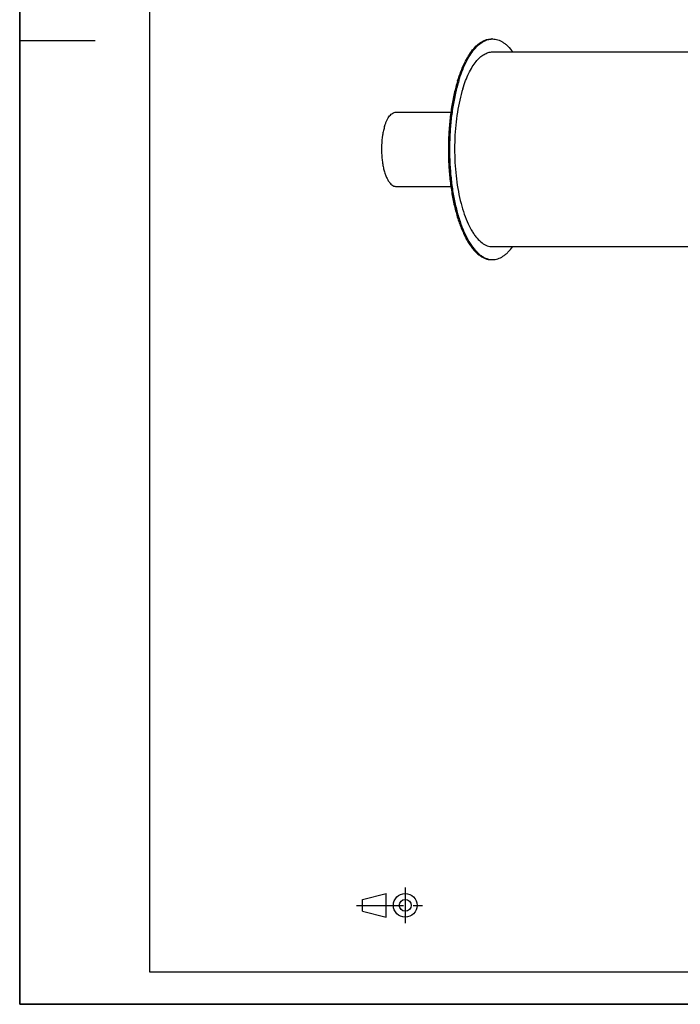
# Model space of a CAD drawing. Header units: millimetres. Extents: x 0 to 2100, y 0 to 2970.
# Tile 1 of 7: x 0 to 1017, y 0 to 1517. Entities that reach past the tile are written whole.
import ezdxf

# ---------------------------------------------------------------- set-up
doc = ezdxf.new("R2010")
doc.units = ezdxf.units.MM
doc.header["$LTSCALE"] = 193.6
doc.linetypes.add('CENTER', pattern=[0.6, 0.375, -0.075, 0.075, -0.075])
doc.layers.get('0').update_dxf_attribs({"linetype": 'CONTINUOUS'})
doc.layers.add('_ACHSEN', color=7, linetype='CONTINUOUS')

# ---------------------------------------------------------------- blocks, each defined once
blk = doc.blocks.new('PROJEKTIONSMETHODE_1_BL1', base_point=(570, 152.5))
at = {"color": 2, "linetype": 'CONTINUOUS'}
for p, q in [((527.8, 161.7), (564.5, 170.8)), ((564.5, 134.2), (564.5, 170.8)), ((527.8, 143.3), (527.8, 161.7)), ((527.8, 143.3), (564.5, 134.2))]:
    blk.add_line(p, q, dxfattribs=at)
at = {"color": 2, "linetype": 'CENTER'}
for p, q in [((593.8, 180), (593.8, 125)), ((518.7, 152.5), (621.3, 152.5))]:
    blk.add_line(p, q, dxfattribs=at)
at = {"color": 2, "linetype": 'CONTINUOUS'}
for radius in [18.3, 9.17]:
    blk.add_circle((593.8, 152.5), radius, dxfattribs=at)

msp = doc.modelspace()

# ---------------------------------------------------------------- linework, layer by layer
at = {"color": 7, "linetype": 'CONTINUOUS'}
for p, q in [((0, 0), (0, 2970)), ((0, 0), (0, 2970)), ((579.5, 1374.66), (664.06, 1374.66)), ((579.5, 1260.36), (664.07, 1260.36)), ((0, 0), (2100, 0)), ((0, 0), (2100, 0))]:
    msp.add_line(p, q, dxfattribs=at)
at = {"color": 3, "linetype": 'CONTINUOUS'}
for p, q in [((0, 2950), (0, 1485)), ((0, 1485), (0, 0)), ((0, 1485), (116, 1485)), ((2090, 0), (0, 0))]:
    msp.add_line(p, q, dxfattribs=at)
at = {"color": 5, "linetype": 'CONTINUOUS'}
for p, q in [((200, 2900), (200, 50)), ((200, 50), (2040, 50))]:
    msp.add_line(p, q, dxfattribs=at)
at = {"color": 7, "linetype": 'CONTINUOUS'}
for points, knots in [([(562.06, 1353.04), (562.56, 1354.66), (563.62, 1357.74), (565.47, 1362.03), (567.49, 1365.77), (569.66, 1368.91), (571.97, 1371.42), (574.39, 1373.26), (576.91, 1374.4), (578.66, 1374.66), (579.5, 1374.66)], [0, 0, 0, 0, 0.1727977, 0.3318911, 0.4763649, 0.6058593, 0.7207763, 0.8225781, 0.9141488, 1, 1, 1, 1]), ([(562.06, 1353.04), (561.39, 1350.86), (560.19, 1346.3), (558.33, 1336.59), (557.09, 1323.68), (557.24, 1310.56), (558.22, 1300.17), (559.35, 1292.77), (560.88, 1285.86), (562.76, 1279.55), (564.97, 1273.98), (567.45, 1269.24), (570.17, 1265.42), (573.1, 1262.58), (575.77, 1261.05), (577.92, 1260.46), (578.98, 1260.36), (579.5, 1260.36)], [0, 0, 0, 0, 0.0674051, 0.1394334, 0.2927841, 0.4502363, 0.5272725, 0.6014726, 0.671667, 0.7368166, 0.7960667, 0.848819, 0.8948398, 0.9344351, 0.968718, 0.9845658, 1, 1, 1, 1])]:
    msp.add_open_spline(points, degree=3, knots=knots, dxfattribs=at)
at = {"layer": '_ACHSEN', "color": 7, "linetype": 'CONTINUOUS'}
for p, q in [((726.41, 1487.51), (728.25, 1487.51)), ((728.25, 1467.51), (1527.9, 1467.51)), ((728.25, 1167.51), (1527.91, 1167.51)), ((726.41, 1147.51), (728.25, 1147.51))]:
    msp.add_line(p, q, dxfattribs=at)
for centre, start, end in [((728.25, 1461.67), 90.00279, 94.07433), ((728.25, 1173.36), 265.92778, 269.9972)]:
    msp.add_arc(centre, 25.84, start, end, dxfattribs=at)
for points, knots in [([(674.55, 1423.19), (676.04, 1428), (679.18, 1437.16), (684.67, 1449.94), (690.68, 1461.06), (697.15, 1470.41), (704.01, 1477.87), (711.21, 1483.35), (717.57, 1486.22), (722.65, 1487.33), (725.16, 1487.51), (726.41, 1487.51)], [0, 0, 0, 0, 0.1727604, 0.3318194, 0.476262, 0.6057285, 0.7206206, 0.8224004, 0.9139514, 0.9573473, 1, 1, 1, 1]), ([(676.39, 1423.19), (677.83, 1427.86), (680.88, 1436.76), (686.18, 1449.21), (691.97, 1460.12), (698.2, 1469.37), (704.8, 1476.85), (711.72, 1482.49), (717.85, 1485.62), (722.76, 1487.01), (725.2, 1487.36), (726.41, 1487.45)], [0, 0, 0, 0, 0.1712157, 0.3293189, 0.473438, 0.6031918, 0.7188646, 0.8216578, 0.9140053, 0.9575177, 1, 1, 1, 1]), ([(728.25, 1487.51), (729.6, 1487.51), (732.34, 1487.3), (736.41, 1486.32), (740.45, 1484.71), (744.42, 1482.47), (748.33, 1479.61), (753.61, 1474.84), (757.15, 1470.59), (759.38, 1467.54)], [0, 0, 0, 0, 0.1058857, 0.2139496, 0.3262122, 0.4444205, 0.569992, 0.7040107, 1, 1, 1, 1]), ([(682.49, 1410.76), (683.8, 1415), (686.58, 1423.09), (691.42, 1434.36), (696.73, 1444.17), (702.43, 1452.42), (708.49, 1459.01), (714.84, 1463.84), (720.46, 1466.37), (724.93, 1467.35), (727.15, 1467.51), (728.25, 1467.51)], [0, 0, 0, 0, 0.1727604, 0.3318194, 0.476262, 0.6057285, 0.7206206, 0.8224004, 0.9139514, 0.9573473, 1, 1, 1, 1]), ([(674.55, 1423.19), (672.55, 1416.72), (668.97, 1403.16), (664.91, 1381.93), (662.03, 1359.44), (660.39, 1336.15), (660.02, 1312.49), (660.93, 1288.93), (663.1, 1265.93), (666.49, 1243.92), (671.03, 1223.35), (676.63, 1204.6), (682.24, 1190.4), (687.23, 1180.3), (691.06, 1173.62), (695.06, 1167.63), (699.21, 1162.37), (703.51, 1157.86), (707.92, 1154.13), (712.44, 1151.2), (717.04, 1149.08), (721.71, 1147.8), (724.86, 1147.51), (726.41, 1147.51)], [0, 0, 0, 0, 0.0673827, 0.1393871, 0.2149134, 0.2927506, 0.371619, 0.4502093, 0.5272198, 0.6013952, 0.6715663, 0.7366943, 0.7959247, 0.82314, 0.8486841, 0.8725408, 0.8947268, 0.9152997, 0.9343672, 0.9520975, 0.9687284, 0.9845709, 1, 1, 1, 1]), ([(676.39, 1423.19), (674.42, 1416.8), (670.88, 1403.42), (666.84, 1382.48), (663.96, 1360.3), (662.29, 1337.32), (661.85, 1313.95), (662.67, 1290.66), (664.71, 1267.88), (667.95, 1246.03), (672.32, 1225.54), (677.74, 1206.79), (684.1, 1190.12), (690.27, 1177.84), (695.65, 1169.4), (699.71, 1163.97), (703.9, 1159.28), (708.23, 1155.33), (712.65, 1152.16), (717.17, 1149.77), (721.76, 1148.19), (724.88, 1147.69), (726.41, 1147.58)], [0, 0, 0, 0, 0.0669276, 0.1384039, 0.2133648, 0.2906394, 0.3689891, 0.4471455, 0.523845, 0.5978658, 0.668065, 0.7334202, 0.7930787, 0.8464236, 0.8706376, 0.893203, 0.9141622, 0.9336025, 0.9516659, 0.9685583, 0.9845557, 1, 1, 1, 1]), ([(682.49, 1410.76), (680.73, 1405.05), (677.57, 1393.08), (673.99, 1374.35), (671.44, 1354.51), (670, 1333.96), (669.67, 1313.08), (670.47, 1292.29), (672.39, 1271.99), (675.38, 1252.58), (679.39, 1234.43), (684.33, 1217.88), (690.11, 1203.25), (695.72, 1192.55), (700.59, 1185.26), (705.3, 1179.3), (710.41, 1174.35), (715.92, 1170.76), (719.98, 1168.9), (724.1, 1167.77), (726.88, 1167.51), (728.25, 1167.51)], [0, 0, 0, 0, 0.0673883, 0.1393987, 0.2149312, 0.2927748, 0.3716498, 0.4502466, 0.5272635, 0.6014451, 0.671622, 0.7367554, 0.7959907, 0.8487298, 0.8725885, 0.8947764, 0.9343618, 0.9520935, 0.9687258, 0.9845696, 1, 1, 1, 1]), ([(728.25, 1147.51), (729.6, 1147.51), (732.34, 1147.73), (736.42, 1148.7), (740.45, 1150.32), (744.43, 1152.56), (748.34, 1155.42), (753.62, 1160.2), (757.16, 1164.45), (759.39, 1167.5)], [0, 0, 0, 0, 0.1058748, 0.2139294, 0.3261854, 0.4443906, 0.5699632, 0.7039874, 1, 1, 1, 1])]:
    msp.add_open_spline(points, degree=3, knots=knots, dxfattribs=at)

# ---------------------------------------------------------------- block references
at = {"color": 2, "linetype": 'CONTINUOUS'}
msp.add_blockref('PROJEKTIONSMETHODE_1_BL1', (570, 152.5), dxfattribs=at)

doc.saveas('drawing.dxf')
